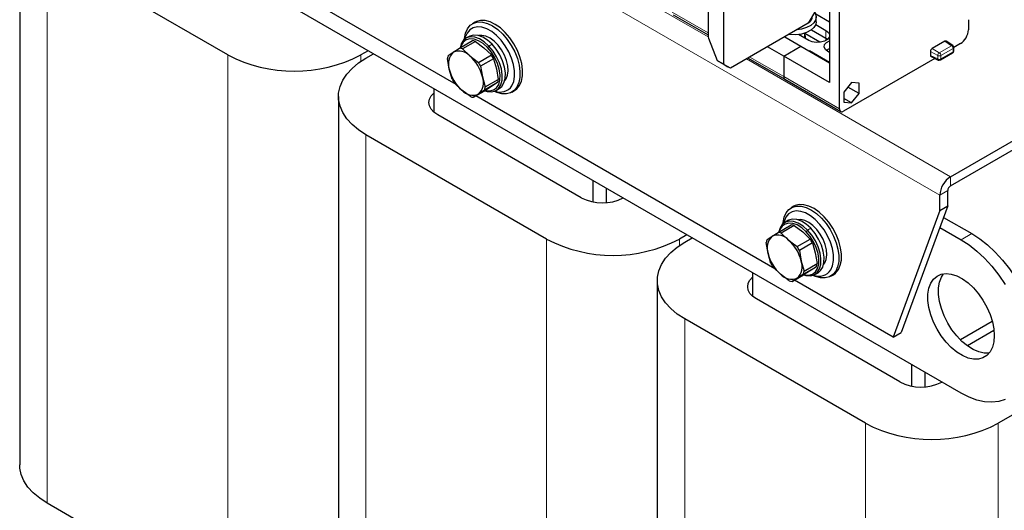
# Model space of a CAD drawing. Header units: millimetres. Extents: x 5 to 418, y 2 to 292.
# Tile 15 of 35: x 239 to 281, y 84 to 105. Entities that reach past the tile are written whole.
import ezdxf

# ---------------------------------------------------------------- set-up
doc = ezdxf.new("R2010")
doc.units = ezdxf.units.MM

msp = doc.modelspace()

# ---------------------------------------------------------------- linework, layer by layer
at = {"color": 7, "linetype": 'Continuous', "lineweight": 18}
for p, q in [((278.3784, 97.0321), (240.4774, 118.9118)), ((240.3643, 83.9249), (240.3643, 107.4413)), ((268.5144, 103.7715), (265.5197, 105.5003)), ((266.9798, 104.8207), (268.5071, 103.939)), ((273.5304, 103.7169), (273.5304, 104.0436)), ((273.5304, 103.7169), (273.5304, 103.619)), ((278.8795, 103.394), (278.5934, 103.5831)), ((259.1115, 103.316), (259.1735, 103.3811)), ((259.3092, 103.4595), (259.1735, 103.3811)), ((278.0502, 103.2696), (278.3571, 103.0924)), ((278.3571, 103.0924), (278.8795, 103.394)), ((278.4226, 102.9762), (278.945, 103.2778)), ((278.945, 103.1318), (278.945, 103.2778)), ((248.0576, 79.4837), (248.0576, 103.0001)), ((253.7145, 102.7274), (253.7145, 103.0001)), ((268.8985, 102.7711), (269.1803, 102.6084)), ((268.9143, 102.7511), (269.1869, 102.5937)), ((278.8309, 97.8159), (270.147, 102.829)), ((271.7316, 102.0776), (270.2884, 102.9107)), ((277.9824, 103.152), (278.2893, 102.9749)), ((278.2893, 102.8289), (277.9824, 102.9821)), ((278.2893, 102.8289), (278.2893, 102.9749)), ((278.945, 103.1318), (278.4226, 102.8302)), ((278.4226, 102.9762), (278.4226, 102.8302)), ((271.7316, 102.0776), (274.1074, 100.706)), ((253.9407, 76.0874), (253.9407, 99.6038)), ((278.8309, 97.8159), (278.8309, 97.424)), ((278.7178, 97.228), (278.3784, 97.0321)), ((272.8857, 95.622), (272.7499, 95.5436)), ((272.688, 95.4785), (272.7499, 95.5436)), ((279.736, 95.399), (279.2835, 95.1377)), ((261.6341, 71.6462), (261.6341, 95.1625)), ((267.2909, 94.8899), (267.2909, 95.1625)), ((267.5172, 68.2499), (267.5172, 91.7663)), ((275.2105, 63.8087), (275.2105, 87.325)), ((280.8674, 63.8087), (280.8674, 87.325))]:
    msp.add_line(p, q, dxfattribs=at)
at = {"color": 7, "linetype": 'Continuous', "lineweight": 25}
for p, q in [((279.2835, 88.6054), (240.2512, 111.1382)), ((257.7749, 101.7406), (242.4573, 110.5833)), ((239.1927, 109.0741), (239.1927, 85.5578)), ((248.0576, 103.0001), (240.3643, 107.4413)), ((268.5071, 106.7937), (268.5071, 103.8322)), ((269.1803, 102.6084), (269.1803, 106.7742)), ((278.8309, 97.8159), (292.6336, 105.784)), ((278.8309, 97.424), (292.6336, 105.3921)), ((273.0835, 104.8779), (272.7773, 104.3474)), ((273.6775, 104.8671), (273.6775, 101.8295)), ((274.1074, 100.706), (274.1074, 105.0827)), ((267.0295, 104.7108), (268.5071, 103.8578)), ((273.6775, 104.3962), (273.0968, 104.7315)), ((273.1158, 104.4126), (273.1158, 104.6216)), ((279.5946, 104.5008), (279.5946, 104.0696)), ((258.588, 104.397), (258.4748, 104.3317)), ((272.7773, 104.3474), (269.4632, 102.4342)), ((272.9141, 104.0727), (273.5304, 103.7169)), ((273.0941, 104.2954), (273.5304, 104.0436)), ((257.9218, 103.289), (258.476, 103.6089)), ((258.6035, 103.5793), (258.0494, 103.2593)), ((258.3354, 103.7893), (258.1996, 103.7109)), ((258.6035, 103.5793), (258.9646, 103.3041)), ((268.5299, 103.7211), (268.8985, 102.7711)), ((271.7763, 103.7696), (272.4613, 103.3742)), ((272.795, 103.619), (272.3587, 103.8709)), ((272.6358, 103.7109), (272.6358, 103.9326)), ((273.2744, 103.5381), (272.6358, 103.9068)), ((273.5304, 103.7169), (273.5991, 103.668)), ((278.5934, 103.5831), (278.0502, 103.2696)), ((278.9301, 103.3971), (278.643, 103.5868)), ((254.0314, 103.183), (253.7145, 103.0001)), ((257.6602, 103.122), (257.9218, 103.289)), ((258.0494, 103.2593), (258.3649, 102.958)), ((258.9646, 103.3041), (259.2801, 103.0028)), ((271.7316, 102.9529), (271.0466, 103.3483)), ((271.7316, 102.9529), (272.4613, 103.3742)), ((272.4613, 103.3742), (273.6775, 102.6721)), ((272.8234, 103.1651), (272.8346, 103.1716)), ((273.6775, 102.6851), (272.8346, 103.1716)), ((272.8346, 103.1586), (272.8346, 103.1716)), ((279.2552, 103.4818), (278.9731, 103.319)), ((278.9732, 103.171), (278.9732, 103.317)), ((253.9407, 102.8694), (254.2577, 103.0524)), ((257.49, 102.3941), (257.4133, 102.8494)), ((257.4441, 102.9811), (257.6602, 103.122)), ((258.3649, 102.958), (258.7259, 102.6829)), ((258.7259, 102.6829), (259.2801, 103.0028)), ((259.3768, 102.8414), (258.8227, 102.5214)), ((259.3768, 102.8414), (259.499, 102.4123)), ((269.118, 102.6335), (268.9143, 102.7511)), ((270.2181, 102.8701), (271.7813, 101.9677)), ((271.7316, 102.9529), (271.7316, 102.0776)), ((273.6775, 101.8295), (271.7316, 102.9529)), ((273.6775, 103.1096), (273.6096, 103.1488)), ((278.1691, 102.8548), (274.2771, 100.608)), ((277.9824, 103.152), (277.9824, 102.9821)), ((278.004, 102.9373), (278.3118, 102.7835)), ((278.4027, 102.7863), (278.9252, 103.0878)), ((257.6122, 101.965), (257.49, 102.3941)), ((258.8227, 102.5214), (258.8994, 102.0662)), ((259.499, 102.4123), (259.5757, 101.957)), ((269.118, 102.6335), (269.1464, 102.6171)), ((269.1955, 102.5888), (269.1464, 102.6171)), ((269.4632, 102.4342), (269.1869, 102.5937)), ((269.1955, 102.5888), (269.35, 102.4996)), ((269.4632, 102.4342), (269.35, 102.4996)), ((258.8994, 102.0662), (259.0215, 101.6371)), ((259.0215, 101.6371), (259.5757, 101.957)), ((271.7813, 101.9677), (274.1571, 100.5961)), ((256.8257, 101.5699), (256.8257, 100.5741)), ((258.0245, 101.5023), (257.7089, 101.8036)), ((258.3855, 101.2271), (258.0245, 101.5023)), ((258.513, 101.1975), (259.0672, 101.5174)), ((258.9907, 101.5053), (258.7292, 101.3383)), ((259.5449, 101.8253), (258.9907, 101.5053)), ((259.3288, 101.6844), (259.0672, 101.5174)), ((259.5449, 101.8253), (259.3288, 101.6844)), ((259.4795, 101.4939), (259.6153, 101.5722)), ((260.1547, 101.4218), (260.2678, 101.4871)), ((274.6166, 101.8218), (274.2941, 101.4207)), ((274.939, 101.363), (274.4669, 101.6356)), ((274.939, 101.793), (274.6166, 101.8218)), ((274.939, 101.363), (274.939, 101.793)), ((252.7692, 101.2366), (252.7692, 77.7202)), ((258.7292, 101.3383), (258.513, 101.1975)), ((271.3513, 93.9031), (258.6144, 101.256)), ((274.2941, 101.4207), (274.2941, 100.9907)), ((274.6166, 100.9619), (274.2941, 101.1481)), ((274.6166, 100.9619), (274.939, 101.363)), ((274.2941, 100.9907), (274.6166, 100.9619)), ((263.1049, 96.926), (256.9954, 100.4529)), ((261.6341, 95.1625), (253.9407, 99.6038)), ((263.614, 96.7458), (263.614, 97.6512)), ((264.1797, 96.7161), (264.1797, 97.3246)), ((278.3784, 96.3788), (278.3784, 97.0321)), ((278.7178, 96.5748), (278.7178, 97.228)), ((272.1644, 96.5595), (272.0513, 96.4942)), ((278.7178, 96.5748), (276.7379, 91.1854)), ((278.3784, 96.3788), (278.7178, 96.5748)), ((278.3784, 96.3788), (276.3985, 90.9895)), ((278.5396, 96.0896), (279.736, 95.399)), ((271.4983, 95.4515), (272.0524, 95.7714)), ((272.18, 95.7417), (271.6258, 95.4218)), ((271.9119, 95.9518), (271.7761, 95.8734)), ((272.18, 95.7417), (272.541, 95.4666)), ((278.3812, 95.6586), (279.2835, 95.1377)), ((267.6079, 95.3455), (267.2909, 95.1625)), ((267.5172, 95.0319), (267.8342, 95.2149)), ((271.0206, 95.1436), (271.2367, 95.2844)), ((271.2367, 95.2844), (271.4983, 95.4515)), ((271.6258, 95.4218), (271.9414, 95.1205)), ((272.541, 95.4666), (272.8566, 95.1653)), ((271.0665, 94.5566), (270.9898, 95.0119)), ((271.9414, 95.1205), (272.3024, 94.8454)), ((272.3024, 94.8454), (272.8566, 95.1653)), ((272.9533, 95.0038), (272.3991, 94.6839)), ((272.9533, 95.0038), (273.0755, 94.5748)), ((294.4438, 95.1625), (280.8674, 87.325)), ((271.1886, 94.1275), (271.0665, 94.5566)), ((272.3991, 94.6839), (272.4758, 94.2286)), ((273.0755, 94.5748), (273.1522, 94.1195)), ((271.6009, 93.6647), (271.2854, 93.9661)), ((272.4758, 94.2286), (272.598, 93.7996)), ((273.1214, 93.9877), (272.5672, 93.6678)), ((272.598, 93.7996), (273.1522, 94.1195)), ((273.1214, 93.9877), (272.9052, 93.8469)), ((270.4022, 93.7324), (270.4022, 92.7366)), ((271.9619, 93.3896), (271.6009, 93.6647)), ((272.0895, 93.3599), (272.6437, 93.6799)), ((272.5672, 93.6678), (272.3056, 93.5008)), ((272.9052, 93.8469), (272.6437, 93.6799)), ((273.056, 93.6563), (273.1917, 93.7347)), ((273.7311, 93.5842), (273.8443, 93.6496)), ((266.3456, 93.3991), (266.3456, 69.8827)), ((272.3056, 93.5008), (272.0895, 93.3599)), ((276.3985, 90.9895), (272.1909, 93.4185)), ((276.6813, 89.0885), (270.5719, 92.6154)), ((275.2105, 87.325), (267.5172, 91.7663)), ((280.6134, 91.659), (279.255, 90.8748)), ((276.3985, 90.9895), (276.7379, 91.1854)), ((280.6861, 91.2698), (279.5556, 90.6172)), ((277.1904, 88.9083), (277.1904, 89.8137)), ((277.7561, 88.8786), (277.7561, 89.4871)), ((248.0576, 79.4837), (240.3643, 83.9249))]:
    msp.add_line(p, q, dxfattribs=at)
at = {"color": 7, "linetype": 'Continuous', "lineweight": 25, "flags": 128}
for points in [[(260.4824, 101.7016), (260.565, 101.8885), (260.6088, 102.1112), (260.6124, 102.3622), (260.5757, 102.633), (260.4999, 102.9143), (260.3876, 103.1965), (260.2426, 103.4701), (260.0699, 103.7257), (259.8753, 103.9546), (259.6654, 104.149), (259.4475, 104.3023), (259.2289, 104.4093), (259.0171, 104.4663), (258.8193, 104.4715), (258.6422, 104.4245), (258.588, 104.397)], [(273.0511, 104.8217), (273.0761, 104.7794), (273.1152, 104.6423), (273.0939, 104.5039), (273.0137, 104.3729), (272.8796, 104.2576), (272.7001, 104.1651), (272.4863, 104.1013), (272.3036, 104.074)], [(258.13, 103.6609), (258.1339, 103.7075), (258.1777, 103.9303), (258.2602, 104.1171), (258.3787, 104.2617), (258.5291, 104.3592), (258.7061, 104.4061), (258.904, 104.401), (259.1158, 104.344), (259.3344, 104.237), (259.5523, 104.0837), (259.7621, 103.8893), (259.9567, 103.6604), (260.1295, 103.4048), (260.2744, 103.1312), (260.3868, 102.849), (260.4626, 102.5677), (260.4993, 102.2969), (260.4957, 102.0459), (260.4518, 101.8232), (260.3693, 101.6363), (260.3693, 101.6363)], [(260.1557, 101.6891), (260.2339, 101.8699), (260.2725, 102.0869), (260.2699, 102.3316), (260.2262, 102.5949), (260.1432, 102.8664), (260.024, 103.1359), (259.8731, 103.3928), (259.6965, 103.6274), (259.5009, 103.8307), (259.2937, 103.9948), (259.0831, 104.1134), (258.8769, 104.182), (258.6833, 104.1979), (258.5096, 104.1605), (258.3624, 104.0713), (258.2475, 103.9337), (258.1693, 103.7529), (258.1506, 103.678)], [(273.1158, 104.4126), (273.0939, 104.2949), (273.0137, 104.1639), (272.8796, 104.0485), (272.7001, 103.956), (272.4863, 103.8923), (272.2518, 103.8612), (272.0112, 103.8647), (271.952, 103.871)], [(273.5304, 104.0436), (273.634, 103.9582), (273.6775, 103.8737)], [(259.1735, 103.3811), (258.9779, 103.5554), (258.7754, 103.682), (258.5761, 103.7544), (258.39, 103.7691), (258.2265, 103.7252), (258.0937, 103.6251), (257.9983, 103.4736), (257.9493, 103.3049)], [(259.1115, 103.316), (258.9257, 103.4817), (258.7334, 103.6019), (258.544, 103.6707), (258.3673, 103.6846), (258.2119, 103.6429), (258.0858, 103.5478), (257.9951, 103.4039), (257.964, 103.3133)], [(259.3092, 103.4595), (259.1137, 103.6338), (258.9112, 103.7604), (258.7119, 103.8328), (258.5258, 103.8474), (258.3623, 103.8036), (258.3354, 103.7893)], [(259.8518, 101.9139), (259.9049, 101.9848), (259.9683, 102.1395), (259.9932, 102.3278), (259.9785, 102.5404), (259.9248, 102.7666), (259.8349, 102.995), (259.7132, 103.2142), (259.5659, 103.4132), (259.4002, 103.582), (259.2247, 103.7122), (259.0479, 103.7973), (258.8789, 103.8329), (258.7495, 103.8233)], [(272.6569, 103.6987), (272.6659, 103.7851), (272.6358, 103.8622)], [(273.6775, 103.7888), (273.665, 103.7536), (273.5887, 103.6591), (273.461, 103.5854), (273.2973, 103.5413), (273.1174, 103.5322), (272.943, 103.5592), (272.795, 103.619)], [(273.6096, 103.1488), (273.506, 103.2342), (273.4593, 103.3349), (273.475, 103.4387), (273.5514, 103.5332), (273.6775, 103.6063)], [(259.0027, 101.4802), (259.1031, 101.4504), (259.2891, 101.4357), (259.4527, 101.4796), (259.5855, 101.5798), (259.6808, 101.7312), (259.734, 101.9263), (259.7424, 102.1553), (259.7055, 102.4068), (259.6251, 102.668), (259.5054, 102.926), (259.3523, 103.1677), (259.1735, 103.3811)], [(259.0174, 101.4886), (259.0446, 101.4819), (259.2214, 101.468), (259.3768, 101.5096), (259.5029, 101.6048), (259.5935, 101.7486), (259.6441, 101.934), (259.652, 102.1516), (259.6169, 102.3904), (259.5406, 102.6386), (259.4269, 102.8837), (259.2814, 103.1133), (259.1115, 103.316)], [(259.6153, 101.5722), (259.7212, 101.6581), (259.8166, 101.8096), (259.8698, 102.0047), (259.8782, 102.2337), (259.8412, 102.4852), (259.7609, 102.7464), (259.6412, 103.0044), (259.4881, 103.2461), (259.3092, 103.4595)], [(273.541, 103.1977), (273.5514, 103.2066), (273.6775, 103.2797)], [(273.541, 103.1977), (273.5514, 103.2066), (273.6775, 103.2797)], [(253.9407, 99.6038), (253.6204, 99.8125), (253.3461, 100.042), (253.1216, 100.2889), (252.9503, 100.5496), (252.8347, 100.8204), (252.7765, 101.0972), (252.7765, 101.376), (252.8347, 101.6529), (252.9503, 101.9236), (253.1216, 102.1843), (253.3461, 102.4312), (253.6204, 102.6607), (253.9407, 102.8694)], [(260.3693, 101.6363), (260.2508, 101.4917), (260.1005, 101.3943), (259.9234, 101.3473), (259.7256, 101.3524), (259.5137, 101.4094), (259.4013, 101.4586)], [(260.2678, 101.4871), (260.3639, 101.557), (260.4824, 101.7016)], [(256.9954, 100.4529), (256.8363, 100.5648), (256.718, 100.6926), (256.6451, 100.8312), (256.6205, 100.9754), (256.6451, 101.1195), (256.718, 101.2581), (256.8257, 101.3767)], [(271.7064, 95.8233), (271.7103, 95.87), (271.7541, 96.0928), (271.8367, 96.2796), (271.9552, 96.4242), (272.1055, 96.5217), (272.2826, 96.5686), (272.4804, 96.5635), (272.6922, 96.5065), (272.9108, 96.3995), (273.1287, 96.2462), (273.3386, 96.0517), (273.5332, 95.8228), (273.7059, 95.5673), (273.8509, 95.2937), (273.9632, 95.0115), (274.039, 94.7302), (274.0757, 94.4594), (274.0721, 94.2084), (274.0283, 93.9856), (273.9457, 93.7988), (273.9457, 93.7988)], [(274.0589, 93.8641), (274.1414, 94.051), (274.1852, 94.2737), (274.1889, 94.5247), (274.1521, 94.7955), (274.0763, 95.0768), (273.964, 95.359), (273.819, 95.6326), (273.6463, 95.8882), (273.4517, 96.1171), (273.2419, 96.3115), (273.024, 96.4648), (272.8054, 96.5718), (272.5936, 96.6288), (272.3957, 96.6339), (272.2186, 96.587), (272.1644, 96.5595)], [(273.7322, 93.8516), (273.8104, 94.0324), (273.8489, 94.2493), (273.8463, 94.4941), (273.8027, 94.7574), (273.7196, 95.0289), (273.6004, 95.2983), (273.4496, 95.5553), (273.273, 95.7899), (273.0773, 95.9932), (272.8702, 96.1573), (272.6595, 96.2759), (272.4534, 96.3445), (272.2597, 96.3604), (272.086, 96.323), (271.9389, 96.2338), (271.824, 96.0962), (271.7458, 95.9154), (271.7271, 95.8404)], [(272.7499, 95.5436), (272.5544, 95.7179), (272.3519, 95.8445), (272.1526, 95.9169), (271.9665, 95.9315), (271.803, 95.8877), (271.6702, 95.7875), (271.5748, 95.6361), (271.5258, 95.4674)], [(272.688, 95.4785), (272.5022, 95.6442), (272.3098, 95.7644), (272.1205, 95.8332), (271.9437, 95.8471), (271.7884, 95.8054), (271.6622, 95.7103), (271.5716, 95.5664), (271.5404, 95.4758)], [(272.8857, 95.622), (272.6901, 95.7963), (272.4876, 95.9229), (272.2883, 95.9953), (272.1023, 96.0099), (271.9387, 95.9661), (271.9119, 95.9518)], [(273.4282, 94.0764), (273.4813, 94.1473), (273.5447, 94.302), (273.5697, 94.4903), (273.555, 94.7029), (273.5013, 94.929), (273.4114, 95.1575), (273.2897, 95.3767), (273.1423, 95.5757), (272.9767, 95.7445), (272.8011, 95.8747), (272.6244, 95.9598), (272.4554, 95.9953), (272.326, 95.9857)], [(273.1917, 93.7347), (273.2977, 93.8206), (273.3931, 93.972), (273.4463, 94.1672), (273.4546, 94.3962), (273.4177, 94.6476), (273.3374, 94.9089), (273.2176, 95.1668), (273.0645, 95.4086), (272.8857, 95.622)], [(272.5792, 93.6426), (272.6795, 93.6129), (272.8656, 93.5982), (273.0291, 93.6421), (273.1619, 93.7422), (273.2573, 93.8937), (273.3105, 94.0888), (273.3189, 94.3178), (273.2819, 94.5693), (273.2016, 94.8305), (273.0819, 95.0885), (272.9288, 95.3302), (272.7499, 95.5436)], [(272.5938, 93.6511), (272.6211, 93.6444), (272.7978, 93.6304), (272.9532, 93.6721), (273.0794, 93.7672), (273.17, 93.9111), (273.2205, 94.0965), (273.2285, 94.314), (273.1934, 94.5529), (273.1171, 94.8011), (273.0033, 95.0462), (272.8579, 95.2758), (272.688, 95.4785)], [(279.736, 95.399), (280.0769, 95.1783), (280.4129, 94.9133), (280.739, 94.6077), (281.0504, 94.266), (281.3427, 93.8932), (281.6116, 93.4948), (281.8531, 93.0765), (282.0638, 92.6444), (282.2405, 92.2049), (282.3806, 91.7643), (282.4822, 91.3291), (282.5438, 90.9056), (282.5644, 90.5), (282.5438, 90.1182), (282.4822, 89.7658), (282.3806, 89.4479), (282.2405, 89.1691), (282.0638, 88.9336), (281.8531, 88.7447), (281.7358, 88.6686)], [(267.5172, 91.7663), (267.1969, 91.975), (266.9225, 92.2045), (266.698, 92.4514), (266.5267, 92.7121), (266.4111, 92.9829), (266.3529, 93.2597), (266.3529, 93.5385), (266.4111, 93.8153), (266.5267, 94.0861), (266.698, 94.3468), (266.9225, 94.5937), (267.1969, 94.8232), (267.5172, 95.0319)], [(279.2835, 95.1377), (279.6244, 94.9171), (279.9603, 94.652), (280.2864, 94.3464), (280.5979, 94.0048), (280.8902, 93.632), (281.159, 93.2335)], [(270.5719, 92.6154), (270.4127, 92.7273), (270.2944, 92.8551), (270.2216, 92.9937), (270.197, 93.1379), (270.2216, 93.282), (270.2944, 93.4206), (270.4022, 93.5391)], [(273.9457, 93.7988), (273.8273, 93.6542), (273.6769, 93.5567), (273.4998, 93.5098), (273.302, 93.5149), (273.0902, 93.5719), (272.9778, 93.6211)], [(273.8443, 93.6496), (273.9404, 93.7195), (274.0589, 93.8641)], [(280.6977, 91.0551), (280.6773, 90.7909), (280.6169, 90.5577), (280.5181, 90.3624), (280.3838, 90.2104), (280.2178, 90.1062), (280.0249, 90.0529), (279.8108, 90.0518), (279.5814, 90.1031), (279.3435, 90.2053), (279.1038, 90.3554), (278.8693, 90.5491), (278.6468, 90.7809), (278.4425, 91.044), (278.2625, 91.331), (278.1118, 91.6335), (277.9948, 91.9428), (277.9149, 92.2501), (277.8743, 92.5465), (277.8743, 92.8235), (277.9149, 93.0731), (277.9948, 93.2881), (278.1118, 93.4624), (278.2625, 93.5909), (278.4425, 93.67), (278.6468, 93.6973), (278.8693, 93.6721), (279.1038, 93.5951), (279.3435, 93.4685), (279.5814, 93.296), (279.8108, 93.0825), (280.0249, 92.8341), (280.2178, 92.5581), (280.3838, 92.2623), (280.5181, 91.9552), (280.6169, 91.6458), (280.6773, 91.3429), (280.6977, 91.0551)], [(280.4837, 90.315), (280.4775, 90.3141), (280.2633, 90.3131), (280.0339, 90.3644), (279.796, 90.4665), (279.5564, 90.6166), (279.3219, 90.8104), (279.0993, 91.0421), (278.8951, 91.3053), (278.715, 91.5922), (278.5643, 91.8947), (278.4473, 92.2041), (278.3674, 92.5114), (278.3269, 92.8078), (278.3269, 93.0847), (278.3674, 93.3344), (278.4473, 93.5494), (278.5357, 93.6893)], [(281.159, 88.344), (280.8902, 88.256), (280.5979, 88.2207), (280.2864, 88.2386), (279.9603, 88.3095), (279.6244, 88.4324), (279.2835, 88.6054)], [(240.3643, 83.9249), (240.044, 84.1337), (239.7696, 84.3632), (239.5451, 84.6101), (239.3738, 84.8708), (239.2582, 85.1415), (239.2, 85.4183), (239.1927, 85.5578)]]:
    msp.add_lwpolyline(points, dxfattribs=at)
at = {"color": 7, "linetype": 'Continuous', "lineweight": 25}
for centre, radius, start, end in [((272.5991, 104.6752), 0.3573, 302.92446, 356.64499), ((278.8577, 104.1032), 0.7377, 302.60548, 357.39452), ((258.3884, 102.9436), 0.6711, 71.30121, 82.50093), ((268.8195, 103.8382), 0.3125, 181.10815, 202.02116), ((257.8993, 102.5532), 0.6169, 41.00065, 112.80148), ((257.8342, 102.6237), 0.6711, 71.30121, 82.50093), ((278.8772, 103.317), 0.096, 0.00134, 56.5386), ((250.886, 108.4391), 6.1305, 242.52431, 297.47569), ((258.1461, 102.7475), 0.7399, 161.59006, 172.08368), ((258.1181, 102.631), 0.6713, 133.00389, 200.66985), ((257.238, 101.6766), 1.7065, 13.19644, 48.66994), ((257.6249, 101.9012), 1.9883, 28.22034, 33.64604), ((278.3547, 102.8694), 0.096, 243.4614, 299.99866), ((259.1514, 102.7837), 1.7065, 193.19644, 228.66994), ((257.0708, 101.5813), 1.9883, 28.22034, 33.64604), ((269.1963, 102.6068), 0.0161, 174.37962, 234.30196), ((259.3641, 102.9052), 1.9883, 208.22034, 213.64604), ((258.2713, 101.8292), 0.6713, 313.00389, 20.66985), ((258.8429, 102.0589), 0.7399, 341.59006, 352.08368), ((271.8457, 102.063), 0.1151, 172.74417, 235.94365), ((271.8492, 102.0646), 0.1183, 173.70115, 234.98667), ((258.4901, 101.907), 0.6169, 221.00065, 292.80148), ((258.2887, 101.739), 0.7399, 341.59006, 352.08368), ((259.6597, 102.0115), 0.5915, 246.77382, 326.97489), ((258.6006, 101.8628), 0.6711, 251.30121, 262.50093), ((274.2109, 100.6892), 0.1048, 170.78596, 309.20329), ((279.3609, 96.9873), 0.9836, 122.60548, 177.39452), ((278.9634, 97.2168), 0.2459, 122.60548, 177.39452), ((264.0112, 98.6791), 1.9735, 242.66187, 296.51804), ((271.9649, 95.1061), 0.6711, 71.30121, 82.50093), ((271.6945, 94.7935), 0.6713, 133.00389, 200.66985), ((271.4758, 94.7157), 0.6169, 41.00065, 112.80148), ((271.4107, 94.7862), 0.6711, 71.30121, 82.50093), ((264.4625, 100.6015), 6.1305, 242.52431, 297.47569), ((271.7226, 94.91), 0.7399, 161.59006, 172.08368), ((270.8144, 93.8391), 1.7065, 13.19644, 48.66994), ((270.6472, 93.7438), 1.9883, 28.22034, 33.64604), ((271.2014, 94.0637), 1.9883, 28.22034, 33.64604), ((272.7279, 94.9461), 1.7065, 193.19644, 228.66994), ((272.9406, 95.0677), 1.9883, 208.22034, 213.64604), ((271.8478, 93.9917), 0.6713, 313.00389, 20.66985), ((272.4194, 94.2214), 0.7399, 341.59006, 352.08368), ((272.0665, 94.0695), 0.6169, 221.00065, 292.80148), ((271.8652, 93.9015), 0.7399, 341.59006, 352.08368), ((273.2362, 94.174), 0.5915, 246.77382, 326.97489), ((272.1771, 94.0253), 0.6711, 251.30121, 262.50093), ((277.5876, 90.8416), 1.9735, 242.66187, 296.51804), ((278.0389, 92.764), 6.1305, 242.52431, 297.47569)]:
    msp.add_arc(centre, radius, start, end, dxfattribs=at)
at = {"color": 7, "linetype": 'Continuous', "lineweight": 18}
for centre, radius, start, end in [((278.9073, 103.3554), 0.0475, 61.30163, 125.75171), ((278.7969, 103.2709), 0.1483, 2.6952, 56.14995), ((278.9271, 103.3204), 0.0462, 292.87927, 355.80371), ((278.9259, 103.1752), 0.0475, 293.82105, 354.85881), ((278.338, 102.8248), 0.0489, 175.25695, 237.67517), ((278.4462, 102.9626), 0.1574, 124.46975, 175.53033), ((278.3546, 103.108), 0.1483, 243.85402, 297.30082), ((278.3546, 102.962), 0.1483, 243.85371, 297.30077), ((278.2745, 102.9693), 0.1483, 2.6952, 56.14995), ((278.3768, 102.8245), 0.0462, 304.20004, 7.11526), ((278.8978, 103.1267), 0.0475, 305.1375, 6.17468)]:
    msp.add_arc(centre, radius, start, end, dxfattribs=at)
at = {"color": 7, "linetype": 'Continuous', "lineweight": 25}
for centre, major_axis, ratio, start_param, end_param in [((278.5933, 103.5046), (0.0481, 0.0832), 0.5766787, 6.2483183, 7.0678934), ((278.0503, 103.1912), (0.048, 0.0831), 0.5780852, 0.7859257, 2.355504), ((268.9211, 102.7842), (-0.0079, 0.0357), 0.6978876, 1.7879792, 2.5733774), ((278.0503, 103.0214), (0.0481, 0.0832), 0.5766787, 2.3567224, 3.1764596)]:
    msp.add_ellipse(centre, major_axis=major_axis, ratio=ratio, start_param=start_param, end_param=end_param, dxfattribs=at)
for points, knots in [([(278.9603, 103.123), (278.9655, 103.1343), (278.9726, 103.1497), (278.9729, 103.1665), (278.973, 103.1709)], [0, 0, 0, 0, 0.7371506, 1, 1, 1, 1]), ([(278.9249, 103.0884), (278.9291, 103.0908), (278.9437, 103.099), (278.9534, 103.113), (278.9603, 103.123)], [0, 0, 0, 0, 0.2877369, 1, 1, 1, 1])]:
    msp.add_open_spline(points, degree=3, knots=knots, dxfattribs=at)

doc.saveas('drawing.dxf')
